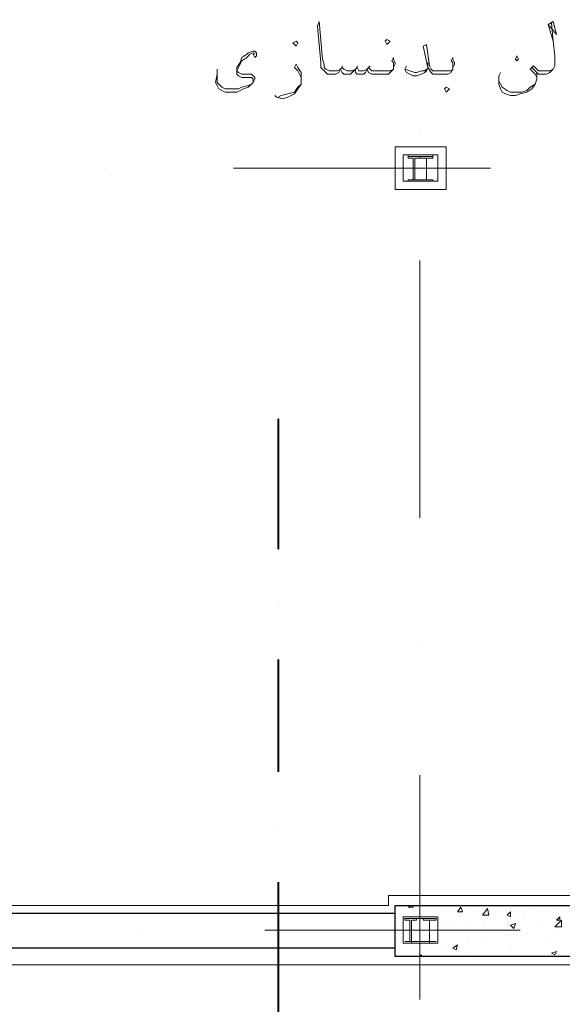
# Model space of a CAD drawing. Header units: metres. Extents: x 5.7 to 89.8, y 4 to 63.5.
# Tile 23 of 32: x 52.4 to 55.6, y 44 to 49.8. Entities that reach past the tile are written whole.
import ezdxf

# ---------------------------------------------------------------- set-up
doc = ezdxf.new("R2010")
doc.units = ezdxf.units.M
doc.header["$MEASUREMENT"] = 0
for name, color, linetype in [('PDF4_ax', 7, 'Continuous'), ('PDF4_column', 7, 'Continuous'), ('PDF4_hatch-plan', 7, 'Continuous'), ('PDF4_Layer5', 7, 'Continuous'), ('PDF4_SECTION', 7, 'Continuous'), ('PDF4_shear wall', 7, 'Continuous'), ('PDF4_textt', 7, 'Continuous'), ('PDF4_wall', 7, 'Continuous')]:
    doc.layers.add(name, color=color, linetype=linetype)

msp = doc.modelspace()

# ---------------------------------------------------------------- linework, layer by layer
at = {"layer": 'PDF4_ax', "lineweight": 9}
for points in [[(54.7855, 49.1159), (54.7855, 49.1159)], [(52.9459, 48.904), (52.9459, 48.904)], [(53.6972, 48.904), (55.1996, 48.904)], [(54.7855, 48.3647), (54.7855, 46.8622)], [(54.7855, 46.111), (54.7855, 46.111)], [(54.7855, 45.3597), (54.7855, 44.0499)], [(53.1289, 44.4544), (53.1289, 44.4544)], [(53.8801, 44.4544), (55.373, 44.4544)]]:
    msp.add_lwpolyline(points, dxfattribs=at)
at = {"layer": 'PDF4_column', "lineweight": 18}
for points in [[(54.6892, 48.9811), (54.8914, 48.9811), (54.8914, 48.827), (54.6892, 48.827)], [(54.8625, 48.9714), (54.7181, 48.9714), (54.7181, 48.9811), (54.8625, 48.9811)], [(54.747, 48.8366), (54.7181, 48.8366), (54.7855, 48.8366), (54.7566, 48.8366), (54.7566, 48.9618), (54.7855, 48.9618), (54.7855, 48.9714), (54.7181, 48.9714), (54.7181, 48.9618), (54.747, 48.9618)], [(54.824, 48.8366), (54.7855, 48.8366), (54.8625, 48.8366), (54.824, 48.8366), (54.824, 48.9618), (54.8625, 48.9618), (54.8625, 48.9714), (54.7855, 48.9714), (54.7855, 48.9618), (54.824, 48.9618)], [(54.8625, 48.827), (54.7181, 48.827), (54.7181, 48.8366), (54.8625, 48.8366)], [(54.6892, 44.5315), (54.8914, 44.5315), (54.8914, 44.3774), (54.6892, 44.3774)], [(54.7277, 44.387), (54.6988, 44.387), (54.7662, 44.387), (54.7373, 44.387), (54.7373, 44.5122), (54.7662, 44.5122), (54.7662, 44.5218), (54.6988, 44.5218), (54.6988, 44.5122), (54.7277, 44.5122)], [(54.8433, 44.387), (54.8047, 44.387), (54.8818, 44.387), (54.8433, 44.387), (54.8433, 44.5122), (54.8818, 44.5122), (54.8818, 44.5218), (54.8047, 44.5218), (54.8047, 44.5122), (54.8433, 44.5122)], [(54.8433, 44.3774), (54.7373, 44.3774), (54.7373, 44.387), (54.8433, 44.387)]]:
    msp.add_lwpolyline(points, close=True, dxfattribs=at)
msp.add_lwpolyline([(54.8433, 44.5218), (54.7373, 44.5218), (54.8433, 44.5218)], dxfattribs=at)
at = {"layer": 'PDF4_hatch-plan', "lineweight": 18}
for points in [[(54.747, 44.5989), (54.747, 44.5892), (54.7181, 44.5892), (54.7373, 44.5989)], [(55.0648, 44.5796), (55.0648, 44.5796)], [(55.4211, 44.5796), (55.4211, 44.5796)], [(55.5174, 44.5989), (55.5174, 44.5989)], [(55.5945, 44.5796), (55.5945, 44.5796)], [(54.6506, 44.5218), (54.6506, 44.5218)], [(54.8336, 44.5411), (54.8336, 44.5411)], [(54.9107, 44.5122), (54.9107, 44.5122)], [(55.0166, 44.5315), (55.0166, 44.5315)], [(55.1707, 44.5507), (55.1707, 44.5507)], [(55.1804, 44.5218), (55.1804, 44.5218)], [(55.3922, 44.5507), (55.3922, 44.5507)], [(55.3922, 44.5315), (55.3922, 44.5315)], [(54.6603, 44.4833), (54.6603, 44.4833)], [(54.9299, 44.4544), (54.9299, 44.4544)], [(54.9781, 44.5026), (54.9781, 44.5026)], [(55.0744, 44.5026), (55.0744, 44.5026)], [(55.1611, 44.4929), (55.1611, 44.4929)], [(55.2959, 44.4929), (55.2959, 44.4929)], [(55.5078, 44.4833), (55.5078, 44.4833)], [(55.5656, 44.4544), (55.5656, 44.4544)], [(55.3152, 44.4255), (55.3152, 44.4255)], [(55.3826, 44.4255), (55.3826, 44.4255)], [(55.4115, 44.4351), (55.4115, 44.4351)], [(55.5463, 44.3966), (55.5463, 44.3966)], [(55.5945, 44.4448), (55.5945, 44.4448)], [(54.7662, 44.3388), (54.7662, 44.3388)], [(54.8144, 44.3581), (54.8144, 44.3581)], [(54.9107, 44.3677), (54.9107, 44.3677)], [(54.9781, 44.3677), (54.9781, 44.3677)], [(55.0648, 44.387), (55.0648, 44.387)], [(55.1804, 44.387), (55.1804, 44.387)], [(55.3152, 44.3485), (55.3152, 44.3485)], [(54.7855, 44.3003), (54.7951, 44.3099), (54.7951, 44.3003)], [(54.7855, 44.3099), (54.7855, 44.3099)], [(55.084, 44.3099), (55.084, 44.3099)], [(55.5849, 44.3196), (55.5849, 44.3196)]]:
    msp.add_lwpolyline(points, dxfattribs=at)
for points in [[(55.0263, 44.5892), (55.0359, 44.5604), (55.007, 44.5604)], [(55.19, 44.5411), (55.1515, 44.5411), (55.1804, 44.5796)], [(55.3152, 44.5604), (55.3152, 44.5315), (55.2959, 44.5411)], [(55.6138, 44.4737), (55.5752, 44.4737), (55.6138, 44.5122)], [(55.6041, 44.5315), (55.6041, 44.5122), (55.5849, 44.5122)], [(55.3441, 44.4929), (55.3345, 44.464), (55.3152, 44.4833)], [(55.007, 44.3677), (54.9974, 44.3388), (54.9781, 44.3485)], [(55.5849, 44.3292), (55.5752, 44.3099), (55.556, 44.3196)]]:
    msp.add_lwpolyline(points, close=True, dxfattribs=at)
at = {"layer": 'PDF4_Layer5', "lineweight": 13}
for points in [[(48.6408, 44.2522), (48.6408, 54.0278), (61.4406, 54.0278), (61.4406, 44.2522)], [(54.641, 48.7788), (54.9396, 48.7788), (54.9396, 49.0292), (54.641, 49.0292)]]:
    msp.add_lwpolyline(points, close=True, dxfattribs=at)
msp.add_lwpolyline([(61.0361, 49.0003), (61.0361, 44.6567), (54.6025, 44.6567), (54.6025, 44.5989), (48.9393, 44.5989), (48.9393, 53.7293), (61.0843, 53.7293), (61.0843, 49.0485)], dxfattribs=at)
at = {"layer": 'PDF4_SECTION', "lineweight": 40}
for points in [[(53.9572, 47.4401), (53.9572, 46.6792)], [(53.9572, 46.3614), (53.9572, 46.3614)], [(53.9572, 46.0339), (53.9572, 45.379)], [(53.9572, 45.0612), (53.9572, 45.0612)], [(53.9572, 44.7337), (53.9572, 43.9728)]]:
    msp.add_lwpolyline(points, dxfattribs=at)
at = {"layer": 'PDF4_shear wall', "lineweight": 30}
msp.add_lwpolyline([(61.3925, 49.0292), (61.3925, 44.3003), (54.641, 44.3003), (54.641, 44.5989), (61.0843, 44.5989), (61.0843, 49.0292)], close=True, dxfattribs=at)
at = {"layer": 'PDF4_textt', "lineweight": 20}
for points in [[(54.6314, 49.4915), (54.6314, 49.5012), (54.6314, 49.5204), (54.6217, 49.5301), (54.6314, 49.5493), (54.6314, 49.5397), (54.641, 49.5204), (54.641, 49.5108), (54.6314, 49.4915), (54.6314, 49.4819), (54.6121, 49.4626), (54.6025, 49.453), (54.5736, 49.453), (54.5351, 49.453), (54.5254, 49.453), (54.5062, 49.453), (54.4869, 49.4626), (54.4773, 49.4819), (54.4676, 49.4626), (54.458, 49.453), (54.4484, 49.453), (54.4388, 49.453), (54.4195, 49.453), (54.4099, 49.4626), (54.4099, 49.4819), (54.3906, 49.4626), (54.381, 49.453), (54.3617, 49.453), (54.3521, 49.453), (54.3424, 49.453), (54.3328, 49.4626), (54.3232, 49.4819), (54.3135, 49.4626), (54.2943, 49.453), (54.2847, 49.453), (54.275, 49.453), (54.2461, 49.453), (54.2365, 49.4626), (54.2172, 49.4819), (54.2076, 49.4915), (54.2076, 49.5204), (54.1883, 49.7323), (54.198, 49.7612), (54.2172, 49.5397), (54.2269, 49.5108), (54.2269, 49.4915), (54.2365, 49.4819), (54.2558, 49.4723), (54.275, 49.4723), (54.2943, 49.4723), (54.3039, 49.4723), (54.3232, 49.4819), (54.3328, 49.4915), (54.3424, 49.4819), (54.3617, 49.4723), (54.3713, 49.4723), (54.3906, 49.4723), (54.4099, 49.4819), (54.4195, 49.4915), (54.4291, 49.4723), (54.4388, 49.4723), (54.458, 49.4723), (54.4773, 49.4819), (54.4869, 49.4915), (54.4965, 49.4819), (54.5062, 49.4723), (54.5254, 49.4723), (54.5351, 49.4723), (54.5736, 49.4723), (54.6121, 49.4723), (54.6314, 49.4819)], [(55.556, 49.7516), (55.5656, 49.6456), (55.5752, 49.5589), (55.5752, 49.5301), (55.5752, 49.5012), (55.5656, 49.4819), (55.5463, 49.4626), (55.5271, 49.453), (55.5078, 49.453), (55.4982, 49.453), (55.4886, 49.453), (55.4789, 49.453), (55.4693, 49.4626), (55.4404, 49.4915)], [(55.5367, 49.7419), (55.5849, 49.6842), (55.5656, 49.7612), (55.5367, 49.7419), (55.5656, 49.6456), (55.5752, 49.5589)], [(54.9781, 49.4915), (54.9781, 49.5012), (54.9781, 49.5204), (54.9685, 49.5301), (54.9781, 49.5493), (54.9781, 49.5397), (54.9877, 49.5204), (54.9877, 49.5108), (54.9781, 49.4915), (54.9781, 49.4819), (54.9685, 49.4626), (54.9492, 49.453), (54.9203, 49.453), (54.8818, 49.453), (54.8625, 49.453), (54.8529, 49.4626), (54.8336, 49.4915), (54.8047, 49.6167), (54.824, 49.6264), (54.8433, 49.5012), (54.8529, 49.4819), (54.8625, 49.4723), (54.8818, 49.4723), (54.9299, 49.4723), (54.9685, 49.4723), (54.9781, 49.4819)], [(53.8224, 49.5686), (53.8127, 49.5782), (53.7935, 49.5686), (53.7742, 49.5493), (53.7453, 49.5301), (53.7357, 49.5108), (53.726, 49.4915), (53.7164, 49.4723), (53.726, 49.4626), (53.7453, 49.453), (53.8031, 49.453), (53.8127, 49.4434), (53.8224, 49.4337), (53.8224, 49.4241), (53.8127, 49.4048), (53.8031, 49.3952), (53.7838, 49.376), (53.7549, 49.3663), (53.7357, 49.3567), (53.7164, 49.3471), (53.6875, 49.3471), (53.6779, 49.3471), (53.649, 49.3471), (53.6297, 49.3567), (53.6105, 49.3663), (53.6008, 49.3856), (53.5912, 49.4048), (53.6008, 49.453), (53.6008, 49.4819)], [(53.8127, 49.5686), (53.8224, 49.5493), (53.832, 49.5589), (53.832, 49.5782), (53.8224, 49.5878), (53.8127, 49.5878), (53.7838, 49.5782), (53.7742, 49.5686), (53.7453, 49.5493), (53.7357, 49.5204), (53.7164, 49.4915), (53.7164, 49.4723), (53.7164, 49.4626), (53.7164, 49.453), (53.726, 49.4434), (53.7453, 49.4337), (53.7838, 49.4337), (53.8031, 49.4337), (53.8127, 49.4241), (53.8127, 49.4145), (53.8127, 49.4048), (53.8031, 49.3952), (53.7838, 49.3856), (53.7453, 49.376), (53.726, 49.3663), (53.6875, 49.3663), (53.6683, 49.3663), (53.649, 49.3663), (53.6297, 49.376), (53.6105, 49.3952), (53.6008, 49.4048), (53.6008, 49.4241), (53.6008, 49.453)], [(54.092, 49.4337), (54.0824, 49.453), (54.0728, 49.4723), (54.0535, 49.4915), (54.0631, 49.5108), (54.0728, 49.4915), (54.092, 49.4626), (54.092, 49.4337), (54.092, 49.4241), (54.092, 49.3952), (54.0728, 49.3663), (54.0535, 49.3374), (54.015, 49.3182), (53.9861, 49.3085), (53.9476, 49.3182), (53.9379, 49.3278)], [(54.8336, 49.5204), (54.8336, 49.4915), (54.824, 49.4723), (54.8144, 49.4626), (54.7951, 49.453), (54.7662, 49.4434), (54.747, 49.4434), (54.7277, 49.453), (54.7084, 49.4626), (54.6988, 49.4819), (54.7084, 49.5012)], [(54.3328, 49.5012), (54.3328, 49.4915)], [(54.4195, 49.5012), (54.4195, 49.4915)], [(54.4965, 49.5012), (54.4869, 49.4915)], [(54.6988, 49.4819), (54.7277, 49.4723), (54.7566, 49.4626), (54.7662, 49.4626), (54.7951, 49.4723), (54.8144, 49.4723), (54.824, 49.4819)], [(55.4693, 49.4626), (55.4693, 49.4337), (55.4693, 49.4241), (55.4597, 49.3952), (55.4404, 49.3663), (55.4115, 49.3471), (55.373, 49.3374), (55.3441, 49.3278), (55.3152, 49.3278), (55.2863, 49.3374), (55.267, 49.3471), (55.2574, 49.3663), (55.2478, 49.3952), (55.2478, 49.4145), (55.2478, 49.4434), (55.2574, 49.4626)], [(55.5752, 49.5012), (55.5656, 49.4819), (55.5463, 49.4723), (55.5271, 49.4723), (55.4982, 49.4723), (55.4886, 49.4723), (55.4789, 49.4723), (55.4693, 49.4819), (55.45, 49.5012), (55.4308, 49.4819), (55.4597, 49.453), (55.4693, 49.4337)], [(53.9572, 49.3182), (53.9765, 49.3278), (54.015, 49.3374), (54.0535, 49.3471), (54.0728, 49.376), (54.092, 49.3952)], [(55.2478, 49.4145), (55.2574, 49.3952), (55.267, 49.376), (55.2959, 49.3567), (55.3152, 49.3471), (55.3345, 49.3471), (55.3826, 49.3471), (55.4115, 49.3567), (55.4308, 49.376), (55.4597, 49.3952)]]:
    msp.add_lwpolyline(points, dxfattribs=at)
for points in [[(54.0631, 49.6167), (54.0728, 49.636), (54.0631, 49.6456), (54.0439, 49.636)], [(54.5929, 49.6264), (54.6121, 49.6456), (54.5929, 49.6553), (54.5832, 49.6456)], [(55.3537, 49.5589), (55.3633, 49.5397), (55.3537, 49.5301), (55.3441, 49.5397)], [(54.9396, 49.3471), (54.9588, 49.3663), (54.9396, 49.376), (54.9299, 49.3663)]]:
    msp.add_lwpolyline(points, close=True, dxfattribs=at)
at = {"layer": 'PDF4_wall', "lineweight": 30}
for points in [[(54.641, 44.5507), (48.6889, 44.5507), (48.6889, 45.6776), (48.8912, 45.6776), (48.8912, 44.3485)], [(54.641, 44.3485), (48.8912, 44.3485), (48.8912, 44.5507)]]:
    msp.add_lwpolyline(points, dxfattribs=at)

doc.saveas('drawing.dxf')
